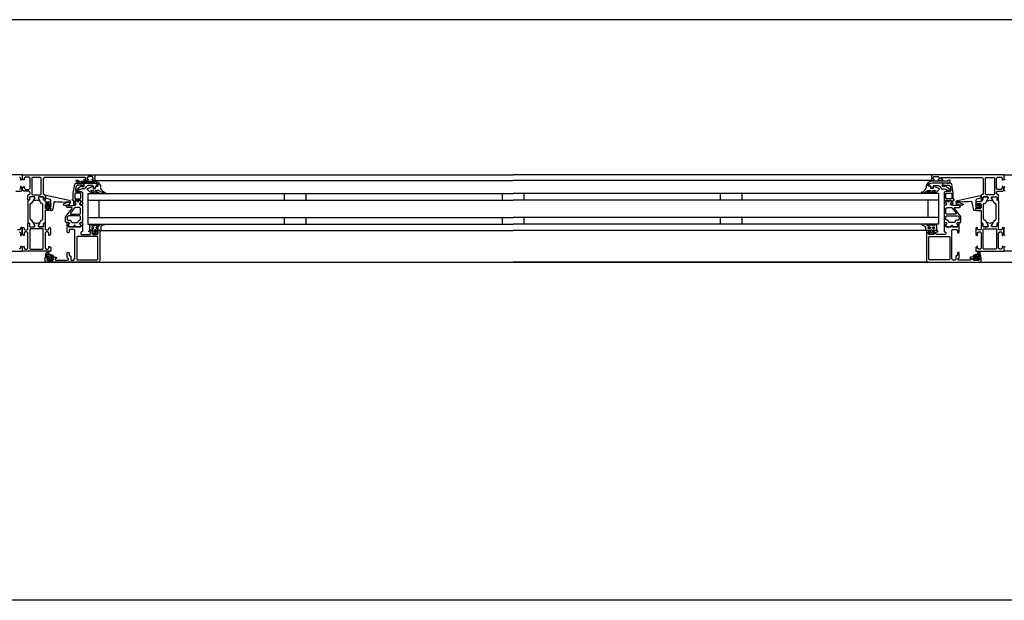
# Model space of a CAD drawing. Header units: millimetres. Extents: x -532 to 413144, y -532 to 654275.
# Tile 151 of 210: x 37798 to 38700, y 29168 to 29700. Entities that reach past the tile are written whole.
import ezdxf

# ---------------------------------------------------------------- set-up
doc = ezdxf.new("R2010")
doc.units = ezdxf.units.MM
doc.header["$LTSCALE"] = 100
doc.layers.add('A-0310-KOZIJN-BU', color=7, linetype='Continuous')
doc.layers.add('A-0410-AFWERKING-GEVEL', color=7, linetype='Continuous')

msp = doc.modelspace()

# ---------------------------------------------------------------- linework, layer by layer
at = {"layer": 'A-0310-KOZIJN-BU'}
for p, q in [((38040, 29540.625), (38040, 29534.625)), ((38060, 29540.625), (38060, 29534.625)), ((38240, 29540.625), (38240, 29534.625)), ((38260, 29534.625), (38260, 29540.625)), ((38440, 29534.625), (38440, 29540.625)), ((38460, 29534.625), (38460, 29540.625)), ((38040, 29518.625), (38040, 29512.625)), ((38060, 29518.625), (38060, 29512.625)), ((38240, 29518.625), (38240, 29512.625)), ((38260, 29512.625), (38260, 29518.625)), ((38440, 29512.625), (38440, 29518.625)), ((38460, 29512.625), (38460, 29518.625))]:
    msp.add_line(p, q, dxfattribs=at)
at = {"layer": 'A-0310-KOZIJN-BU', "ltscale": 10}
for points in [[(40500, 29700), (21600, 29700)], [(37797.3125, 29555.625), (37798.3125, 29554.625), (37798.3125, 29553.125), (37798.90625, 29553.125), (37800, 29554.21875), (37800, 29557.625), (37734, 29557.625)], [(37866, 29557.625), (38250, 29557.625)], [(38634, 29557.625), (38250, 29557.625)], [(38701.09375, 29553.125), (38700, 29554.21875), (38700, 29557.625), (38766, 29557.625)], [(37817.125, 29554.9375), (37816.625, 29555.4375), (37809.25, 29555.4375), (37808.75, 29554.9375), (37808.75, 29539.9375), (37809.25, 29539.4375), (37816.625, 29539.4375), (37817.125, 29539.9375), (37817.125, 29554.9375)], [(37856, 29550.125), (37856, 29547.3125), (37855, 29547.3125), (37855, 29548.3125), (37850.25, 29548.3125), (37849.25, 29547.5), (37848.75, 29544.28125), (37848.75, 29543.03125), (37849.25, 29542.53125), (37854, 29542.53125), (37855, 29541.53125), (37855, 29534.125), (37854.75, 29533.9375), (37854.75, 29533.3125), (37855, 29533.125), (37855, 29530.65625), (37854.75, 29530.40625), (37854.5, 29530.3125), (37853.25, 29530.5), (37852.75, 29530.625), (37852.5, 29531.125), (37852.75, 29531.65625), (37853.5, 29532), (37853.5, 29532.34375), (37853.5, 29533.9375), (37853.25, 29534.125), (37848.5, 29534.125), (37848.25, 29534.03125), (37848.25, 29533.9375), (37848.25, 29532.34375), (37848.25, 29532), (37849, 29531.53125), (37849.25, 29531.125), (37849, 29530.71875), (37848.5, 29530.5), (37847.25, 29530.3125), (37847, 29530.40625), (37847, 29530.65625), (37847, 29533.125), (37847, 29533.3125), (37847, 29533.9375), (37847, 29534.125), (37846, 29534.125), (37845.5, 29534.71875), (37846, 29535.3125), (37846.5, 29535.3125), (37846.5, 29541.03125), (37848, 29549.28125), (37849, 29550.125), (37856, 29550.125)], [(37866, 29552.625), (38250, 29552.625)], [(38634, 29552.625), (38250, 29552.625)], [(38644, 29550.125), (38644, 29547.3125), (38645, 29547.3125), (38645, 29548.3125), (38649.75, 29548.3125), (38650.75, 29547.5), (38651.25, 29544.28125), (38651.25, 29543.03125), (38650.75, 29542.53125), (38646, 29542.53125), (38645, 29541.53125), (38645, 29534.125), (38645.25, 29533.9375), (38645.25, 29533.3125), (38645, 29533.125), (38645, 29530.65625), (38645.25, 29530.40625), (38645.5, 29530.3125), (38646.75, 29530.5), (38647.25, 29530.625), (38647.5, 29531.125), (38647.25, 29531.65625), (38646.5, 29532), (38646.5, 29532.34375), (38646.5, 29533.9375), (38646.75, 29534.125), (38651.5, 29534.125), (38651.75, 29534.03125), (38651.75, 29533.9375), (38651.75, 29532.34375), (38651.75, 29532), (38651, 29531.53125), (38650.75, 29531.125), (38651, 29530.71875), (38651.5, 29530.5), (38652.75, 29530.3125), (38653, 29530.40625), (38653, 29530.65625), (38653, 29533.125), (38653, 29533.3125), (38653, 29533.9375), (38653, 29534.125), (38654, 29534.125), (38654.5, 29534.71875), (38654, 29535.3125), (38653.5, 29535.3125), (38653.5, 29541.03125), (38652, 29549.28125), (38651, 29550.125), (38644, 29550.125)], [(38682.875, 29554.9375), (38683.375, 29555.4375), (38690.75, 29555.4375), (38691.25, 29554.9375), (38691.25, 29539.9375), (38690.75, 29539.4375), (38683.375, 29539.4375), (38682.875, 29539.9375), (38682.875, 29554.9375)], [(37794, 29542.625), (37798.8125, 29542.625), (37799.8125, 29543.625), (37799.8125, 29545.9375), (37798.8125, 29546.9375), (37798.3125, 29546.9375), (37798.3125, 29545.4375), (37797.3125, 29544.4375)], [(37830.5, 29533.3125), (37832.5, 29533.09375), (37834.5, 29532.9375), (37836.5, 29532.84375), (37838.5, 29532.8125), (37840.5, 29532.875), (37842.5, 29533), (37842.75, 29532.90625), (37843, 29532.59375), (37842.75, 29532.28125), (37840.75, 29532.34375), (37837.5, 29530.9375), (37837.25, 29530.59375), (37837.75, 29530.25), (37838, 29530.03125), (37839.5, 29529.90625), (37843, 29530.6875), (37844, 29532.1875), (37844, 29533.28125), (37842.75, 29534.3125), (37821.875, 29538.9375), (37821.375, 29538.84375), (37821.25, 29538.46875), (37821.25, 29536.9375), (37821.625, 29536.4375), (37825, 29535.53125), (37825.75, 29534.5625), (37825.75, 29531.3125), (37826.25, 29530.8125), (37825.75, 29530.3125), (37823.875, 29530.3125), (37823.875, 29531.03125), (37823.75, 29531.28125), (37823.375, 29531.28125), (37821.625, 29529.6875), (37821.25, 29528.9375), (37821.625, 29528.15625), (37823.375, 29526.5625), (37823.75, 29526.5625), (37823.875, 29526.8125), (37823.875, 29527.53125), (37825.75, 29527.53125), (37826.25, 29527.03125), (37825.75, 29526.53125), (37825.75, 29524.9375), (37826.625, 29524.9375), (37827.625, 29525.28125), (37828.125, 29526.15625), (37829.25, 29532.53125), (37829.75, 29533.1875), (37830.5, 29533.3125)], [(37860, 29540.625), (38250, 29540.625)], [(37860, 29540.625), (37860, 29512.625)], [(38640, 29540.625), (38250, 29540.625)], [(38640, 29540.625), (38640, 29512.625)], [(38669.5, 29533.3125), (38667.5, 29533.09375), (38665.5, 29532.9375), (38663.5, 29532.84375), (38661.5, 29532.8125), (38659.5, 29532.875), (38657.5, 29533), (38657.25, 29532.90625), (38657, 29532.59375), (38657.25, 29532.28125), (38659.25, 29532.34375), (38662.5, 29530.9375), (38662.75, 29530.59375), (38662.25, 29530.25), (38662, 29530.03125), (38660.5, 29529.90625), (38657, 29530.6875), (38656, 29532.1875), (38656, 29533.28125), (38657.25, 29534.3125), (38678.125, 29538.9375), (38678.625, 29538.84375), (38678.75, 29538.46875), (38678.75, 29536.9375), (38678.375, 29536.4375), (38675, 29535.53125), (38674.25, 29534.5625), (38674.25, 29531.3125), (38673.75, 29530.8125), (38674.25, 29530.3125), (38676.125, 29530.3125), (38676.125, 29531.03125), (38676.25, 29531.28125), (38676.625, 29531.28125), (38678.375, 29529.6875), (38678.75, 29528.9375), (38678.375, 29528.15625), (38676.625, 29526.5625), (38676.25, 29526.5625), (38676.125, 29526.8125), (38676.125, 29527.53125), (38674.25, 29527.53125), (38673.75, 29527.03125), (38674.25, 29526.53125), (38674.25, 29524.9375), (38673.375, 29524.9375), (38672.375, 29525.28125), (38671.875, 29526.15625), (38670.75, 29532.53125), (38670.25, 29533.1875), (38669.5, 29533.3125)], [(38701.1875, 29542.625), (38700.1875, 29543.625), (38700.1875, 29545.9375), (38701.1875, 29546.9375)], [(37825.625, 29529.53125), (37826.25, 29528.9375), (37825.625, 29528.3125), (37822.875, 29528.3125), (37822.25, 29528.9375), (37822.875, 29529.53125), (37825.625, 29529.53125)], [(37845.5, 29527), (37845.5, 29527.5), (37845, 29527.78125), (37841, 29527.78125), (37840, 29528.78125), (37841, 29529.78125), (37846.5, 29529.78125), (37847, 29530.0625), (37848.5, 29530.0625), (37849, 29530.5625), (37849, 29531.4375), (37848.25, 29532.1875), (37848.25, 29533.5625), (37848.75, 29534.0625), (37850, 29534.0625), (37850.25, 29534), (37850.25, 29533.78125), (37850.25, 29533.3125), (37850.5, 29532.875), (37851, 29532.71875), (37851.25, 29532.875), (37851.5, 29533.3125), (37851.5, 29533.8125), (37851.5, 29534), (37851.75, 29534.0625), (37853, 29534.0625), (37853.5, 29533.5625), (37853.5, 29532.1875), (37852.75, 29531.4375), (37852.75, 29530.5625), (37853.25, 29530.0625), (37854.5, 29530.0625), (37855, 29529.5625), (37855, 29514.6875), (37854.5, 29514.1875), (37853.25, 29514.1875), (37852.75, 29513.6875), (37852.75, 29512.8125), (37853.5, 29512.03125), (37853.5, 29510.6875), (37853, 29510.1875), (37848.75, 29510.1875), (37848.5, 29510.3125), (37848.5, 29510.625), (37848.5, 29510.9375), (37848.25, 29511.3125), (37848, 29511.53125), (37847.5, 29511.3125), (37847.25, 29510.9375), (37847.25, 29510.625), (37847.25, 29510.3125), (37847, 29510.1875), (37842.75, 29510.1875), (37842.25, 29510.6875), (37842.25, 29512.03125), (37843, 29512.8125), (37843, 29513.6875), (37842.5, 29514.1875), (37840, 29514.1875), (37839.5, 29514.6875), (37839.5, 29518.53125), (37839.75, 29519.53125), (37845.5, 29527)], [(37860, 29534.625), (38250, 29534.625)], [(37870, 29534.625), (37870, 29518.625)], [(38640, 29534.625), (38250, 29534.625)], [(38630, 29534.625), (38630, 29518.625)], [(38654.5, 29527), (38654.5, 29527.5), (38655, 29527.78125), (38659, 29527.78125), (38660, 29528.78125), (38659, 29529.78125), (38653.5, 29529.78125), (38653, 29530.0625), (38651.5, 29530.0625), (38651, 29530.5625), (38651, 29531.4375), (38651.75, 29532.1875), (38651.75, 29533.5625), (38651.25, 29534.0625), (38650, 29534.0625), (38649.75, 29534), (38649.75, 29533.78125), (38649.75, 29533.3125), (38649.5, 29532.875), (38649, 29532.71875), (38648.75, 29532.875), (38648.5, 29533.3125), (38648.5, 29533.8125), (38648.5, 29534), (38648.25, 29534.0625), (38647, 29534.0625), (38646.5, 29533.5625), (38646.5, 29532.1875), (38647.25, 29531.4375), (38647.25, 29530.5625), (38646.75, 29530.0625), (38645.5, 29530.0625), (38645, 29529.5625), (38645, 29514.6875), (38645.5, 29514.1875), (38646.75, 29514.1875), (38647.25, 29513.6875), (38647.25, 29512.8125), (38646.5, 29512.03125), (38646.5, 29510.6875), (38647, 29510.1875), (38651.25, 29510.1875), (38651.5, 29510.3125), (38651.5, 29510.625), (38651.5, 29510.9375), (38651.75, 29511.3125), (38652, 29511.53125), (38652.5, 29511.3125), (38652.75, 29510.9375), (38652.75, 29510.625), (38652.75, 29510.3125), (38653, 29510.1875), (38657.25, 29510.1875), (38657.75, 29510.6875), (38657.75, 29512.03125), (38657, 29512.8125), (38657, 29513.6875), (38657.5, 29514.1875), (38660, 29514.1875), (38660.5, 29514.6875), (38660.5, 29518.53125), (38660.25, 29519.53125), (38654.5, 29527)], [(38674.375, 29529.53125), (38673.75, 29528.9375), (38674.375, 29528.3125), (38677.125, 29528.3125), (38677.75, 29528.9375), (38677.125, 29529.53125), (38674.375, 29529.53125)], [(37852.75, 29521.78125), (37853.25, 29522.28125), (37853.25, 29526.78125), (37852.25, 29527.78125), (37848.25, 29527.78125), (37847.75, 29527.59375), (37844, 29522.59375), (37844, 29522.0625), (37844.5, 29521.78125), (37852.75, 29521.78125)], [(38647.25, 29521.78125), (38646.75, 29522.28125), (38646.75, 29526.78125), (38647.75, 29527.78125), (38651.75, 29527.78125), (38652.25, 29527.59375), (38656, 29522.59375), (38656, 29522.0625), (38655.5, 29521.78125), (38647.25, 29521.78125)], [(37871, 29506.125), (37871, 29479.125), (37870.5, 29477.9375), (37869.5, 29477.625), (37822.5, 29477.625), (37821.25, 29478.1875), (37821, 29479.125), (37821, 29482.125), (37823, 29482.125), (37823.5, 29481.625), (37823.5, 29481.125), (37822.5, 29481.125), (37822.5, 29480.125), (37823.5, 29479.125), (37827.5, 29479.125), (37828.5, 29480.125), (37828.5, 29481.125), (37827.5, 29481.125), (37827.5, 29481.625), (37828, 29482.125), (37830.75, 29482.125), (37831.125, 29481.96875), (37831.25, 29481.625), (37831.125, 29481.28125), (37830.75, 29481.125), (37830.5, 29481.125), (37830.125, 29480.96875), (37830, 29480.625), (37830, 29480.125), (37830.5, 29479.625), (37841.75, 29479.625), (37842.25, 29480.125), (37842.25, 29480.625), (37841, 29481.625), (37841, 29486.125), (37841.5, 29486.625), (37842.25, 29486.625), (37842.75, 29486.125), (37842.75, 29484.125), (37843.25, 29483.625), (37843.75, 29483.625), (37844.25, 29483.125), (37844.25, 29480.125), (37844.75, 29479.625), (37846.5, 29479.625), (37847.5, 29480.1875), (37848, 29481.125), (37848, 29507.125), (37847.5, 29507.625), (37843.25, 29507.625), (37842.75, 29507.125), (37842.75, 29505.125), (37842.25, 29504.625), (37841.5, 29504.625), (37841, 29505.125), (37841, 29510.125), (37841, 29510.3125), (37841, 29510.9375), (37841, 29511.125), (37841, 29513.59375), (37841, 29513.9375), (37841.25, 29513.9375), (37842.5, 29513.75), (37843, 29513.625), (37843.25, 29513.125), (37843, 29512.6875), (37842.25, 29512.25), (37842.25, 29511.90625), (37842.25, 29510.3125), (37842.5, 29510.125), (37853.25, 29510.125), (37853.5, 29510.3125), (37853.5, 29511.90625), (37853.5, 29512.25), (37852.75, 29512.59375), (37852.5, 29513.125), (37852.75, 29513.625), (37853.25, 29513.75), (37854.5, 29513.9375), (37854.75, 29513.84375), (37855, 29513.59375), (37855, 29511.125), (37854.75, 29510.9375), (37854.75, 29510.3125), (37855, 29510.125), (37855, 29505.9375), (37854.5, 29505.4375), (37854, 29505.4375), (37853.5, 29504.9375), (37853.5, 29503.625), (37854, 29503.125), (37862, 29503.125), (37862.5, 29503.625), (37862.5, 29504.9375), (37862, 29505.4375), (37860.75, 29505.4375), (37860.75, 29506.125), (37861.25, 29506.625), (37864, 29506.625), (37864.5, 29506.125), (37864.5, 29505.625), (37863.75, 29505.625), (37863.75, 29504.125), (37864.5, 29503.125), (37868.5, 29503.125), (37869.5, 29504.125), (37869.5, 29505.625), (37868.5, 29505.625), (37868.5, 29506.125), (37869, 29506.625), (37870.5, 29506.625), (37871, 29506.125)], [(37860, 29518.625), (38250, 29518.625)], [(37860, 29512.625), (38250, 29512.625)], [(38640, 29518.625), (38250, 29518.625)], [(38640, 29512.625), (38250, 29512.625)], [(38629, 29506.125), (38629, 29479.125), (38629.5, 29477.9375), (38630.5, 29477.625), (38677.5, 29477.625), (38678.75, 29478.1875), (38679, 29479.125), (38679, 29482.125), (38677, 29482.125), (38676.5, 29481.625), (38676.5, 29481.125), (38677.5, 29481.125), (38677.5, 29480.125), (38676.5, 29479.125), (38672.5, 29479.125), (38671.5, 29480.125), (38671.5, 29481.125), (38672.5, 29481.125), (38672.5, 29481.625), (38672, 29482.125), (38669.25, 29482.125), (38668.875, 29481.96875), (38668.75, 29481.625), (38668.875, 29481.28125), (38669.25, 29481.125), (38669.5, 29481.125), (38669.875, 29480.96875), (38670, 29480.625), (38670, 29480.125), (38669.5, 29479.625), (38658.25, 29479.625), (38657.75, 29480.125), (38657.75, 29480.625), (38659, 29481.625), (38659, 29486.125), (38658.5, 29486.625), (38657.75, 29486.625), (38657.25, 29486.125), (38657.25, 29484.125), (38656.75, 29483.625), (38656.25, 29483.625), (38655.75, 29483.125), (38655.75, 29480.125), (38655.25, 29479.625), (38653.5, 29479.625), (38652.5, 29480.1875), (38652, 29481.125), (38652, 29507.125), (38652.5, 29507.625), (38656.75, 29507.625), (38657.25, 29507.125), (38657.25, 29505.125), (38657.75, 29504.625), (38658.5, 29504.625), (38659, 29505.125), (38659, 29510.125), (38659, 29510.3125), (38659, 29510.9375), (38659, 29511.125), (38659, 29513.59375), (38659, 29513.9375), (38658.75, 29513.9375), (38657.5, 29513.75), (38657, 29513.625), (38656.75, 29513.125), (38657, 29512.6875), (38657.75, 29512.25), (38657.75, 29511.90625), (38657.75, 29510.3125), (38657.5, 29510.125), (38646.75, 29510.125), (38646.5, 29510.3125), (38646.5, 29511.90625), (38646.5, 29512.25), (38647.25, 29512.59375), (38647.5, 29513.125), (38647.25, 29513.625), (38646.75, 29513.75), (38645.5, 29513.9375), (38645.25, 29513.84375), (38645, 29513.59375), (38645, 29511.125), (38645.25, 29510.9375), (38645.25, 29510.3125), (38645, 29510.125), (38645, 29505.9375), (38645.5, 29505.4375), (38646, 29505.4375), (38646.5, 29504.9375), (38646.5, 29503.625), (38646, 29503.125), (38638, 29503.125), (38637.5, 29503.625), (38637.5, 29504.9375), (38638, 29505.4375), (38639.25, 29505.4375), (38639.25, 29506.125), (38638.75, 29506.625), (38636, 29506.625), (38635.5, 29506.125), (38635.5, 29505.625), (38636.25, 29505.625), (38636.25, 29504.125), (38635.5, 29503.125), (38631.5, 29503.125), (38630.5, 29504.125), (38630.5, 29505.625), (38631.5, 29505.625), (38631.5, 29506.125), (38631, 29506.625), (38629.5, 29506.625), (38629, 29506.125)], [(37797.3125, 29505.625), (37798.3125, 29504.625), (37798.3125, 29502.125), (37798.8125, 29502.125), (37799.8125, 29503.125), (37799.8125, 29508.8125), (37799.3125, 29509.3125), (37798.8125, 29509.3125), (37798.3125, 29508.8125), (37798.3125, 29507.8125), (37797.8125, 29507.3125), (37795.5, 29507.3125)], [(37871.5, 29506.625), (38250, 29506.625)], [(38628.5, 29506.625), (38250, 29506.625)], [(38701.1875, 29502.125), (38700.1875, 29503.125), (38700.1875, 29508.8125), (38700.6875, 29509.3125)], [(37774, 29487.625), (37800, 29487.625), (37800, 29491.03125), (37798.90625, 29492.125), (37798.3125, 29492.125), (37798.3125, 29490.625), (37797.3125, 29489.625)], [(37824, 29483.03125), (37824, 29482.5), (37824.125, 29482.4375), (37826.75, 29482.4375), (37826.875, 29482.5), (37826.875, 29483.25), (37826.75, 29483.4375), (37822.5, 29485.03125), (37822.375, 29485), (37822.375, 29484.9375), (37822.125, 29483.75), (37822.25, 29483.53125), (37823.5, 29483.53125), (37824, 29483.03125)], [(38676, 29483.03125), (38676, 29482.5), (38675.875, 29482.4375), (38673.25, 29482.4375), (38673.125, 29482.5), (38673.125, 29483.25), (38673.25, 29483.4375), (38677.5, 29485.03125), (38677.625, 29485), (38677.625, 29484.9375), (38677.875, 29483.75), (38677.75, 29483.53125), (38676.5, 29483.53125), (38676, 29483.03125)], [(38726, 29487.625), (38700, 29487.625), (38700, 29491.03125), (38701.09375, 29492.125)], [(37824.25, 29481.3125), (37824.25, 29480.53125), (37824.375, 29480.3125), (37826.625, 29480.3125), (37826.875, 29480.5), (37826.875, 29481.3125), (37826.5, 29481.71875), (37824.625, 29481.71875), (37824.25, 29481.3125)], [(37869.5, 29477.625), (38250, 29477.625)], [(38630.5, 29477.625), (38250, 29477.625)], [(38675.75, 29481.3125), (38675.75, 29480.53125), (38675.625, 29480.3125), (38673.375, 29480.3125), (38673.125, 29480.5), (38673.125, 29481.3125), (38673.5, 29481.71875), (38675.375, 29481.71875), (38675.75, 29481.3125)]]:
    msp.add_lwpolyline(points, dxfattribs=at)
for points in [[(37805, 29537.625), (37805, 29539.125), (37805.5, 29539.625), (37806, 29539.625), (37807, 29540.625), (37807, 29541.625), (37806, 29542.625), (37801.1875, 29542.625), (37800.1875, 29543.625), (37800.1875, 29545.9375), (37801.1875, 29546.9375), (37801.6875, 29546.9375), (37801.6875, 29545.4375), (37802.6875, 29544.4375), (37806, 29544.4375), (37807, 29545.4375), (37807, 29554.625), (37806, 29555.625), (37802.6875, 29555.625), (37801.6875, 29554.625), (37801.6875, 29553.125), (37801.09375, 29553.125), (37800, 29554.21875), (37800, 29557.625), (37866, 29557.625), (37866.5, 29557.125), (37866.5, 29553.125), (37866, 29552.625), (37864.5, 29552.625), (37864, 29553.125), (37864, 29553.625), (37865, 29553.625), (37865, 29555.125), (37864, 29556.125), (37860.25, 29556.125), (37859.25, 29555.125), (37859.25, 29553.625), (37860.25, 29553.625), (37860.25, 29553.125), (37859.75, 29552.625), (37856.75, 29552.625), (37856.25, 29553.125), (37856.75, 29553.625), (37857.25, 29553.625), (37858.25, 29554.125), (37858.25, 29554.9375), (37857.25, 29555.4375), (37826, 29555.4375), (37819.875, 29555.1875), (37819, 29554.1875), (37819, 29540.125), (37819.5, 29539.625), (37820.5, 29539.625), (37821, 29539.125), (37821, 29537.625), (37820.75, 29536.90625), (37821, 29536.625), (37821, 29534.71875), (37820.625, 29534.4375), (37819.625, 29534.4375), (37819.375, 29534.71875), (37819.375, 29537.125), (37818.875, 29537.625), (37815, 29537.625), (37814.5, 29537.125), (37814.5, 29536.4375), (37815.875, 29534.03125), (37815.875, 29533.9375), (37815.8125, 29533.84375), (37815.75, 29533.8125), (37813.875, 29534.34375), (37813, 29534.53125), (37812.0625, 29534.34375), (37810.25, 29533.84375), (37810.125, 29533.84375), (37810.0625, 29533.9375), (37810.0625, 29534.03125), (37811.5, 29536.4375), (37811.5, 29537.125), (37811, 29537.625), (37807.09375, 29537.625), (37806.59375, 29537.125), (37806.59375, 29534.71875), (37806.28125, 29534.4375), (37805.28125, 29534.4375), (37805, 29534.71875), (37805, 29536.625), (37805.1875, 29537.34375)], [(38695, 29537.625), (38695, 29539.125), (38694.5, 29539.625), (38694, 29539.625), (38693, 29540.625), (38693, 29541.625), (38694, 29542.625), (38698.8125, 29542.625), (38699.8125, 29543.625), (38699.8125, 29545.9375), (38698.8125, 29546.9375), (38698.3125, 29546.9375), (38698.3125, 29545.4375), (38697.3125, 29544.4375), (38694, 29544.4375), (38693, 29545.4375), (38693, 29554.625), (38694, 29555.625), (38697.3125, 29555.625), (38698.3125, 29554.625), (38698.3125, 29553.125), (38698.90625, 29553.125), (38700, 29554.21875), (38700, 29557.625), (38634, 29557.625), (38633.5, 29557.125), (38633.5, 29553.125), (38634, 29552.625), (38635.5, 29552.625), (38636, 29553.125), (38636, 29553.625), (38635, 29553.625), (38635, 29555.125), (38636, 29556.125), (38639.75, 29556.125), (38640.75, 29555.125), (38640.75, 29553.625), (38639.75, 29553.625), (38639.75, 29553.125), (38640.25, 29552.625), (38643.25, 29552.625), (38643.75, 29553.125), (38643.25, 29553.625), (38642.75, 29553.625), (38641.75, 29554.125), (38641.75, 29554.9375), (38642.75, 29555.4375), (38674, 29555.4375), (38680.125, 29555.1875), (38681, 29554.1875), (38681, 29540.125), (38680.5, 29539.625), (38679.5, 29539.625), (38679, 29539.125), (38679, 29537.625), (38679.25, 29536.90625), (38679, 29536.625), (38679, 29534.71875), (38679.375, 29534.4375), (38680.375, 29534.4375), (38680.625, 29534.71875), (38680.625, 29537.125), (38681.125, 29537.625), (38685, 29537.625), (38685.5, 29537.125), (38685.5, 29536.4375), (38684.125, 29534.03125), (38684.125, 29533.9375), (38684.1875, 29533.84375), (38684.25, 29533.8125), (38686.125, 29534.34375), (38687, 29534.53125), (38687.9375, 29534.34375), (38689.75, 29533.84375), (38689.875, 29533.84375), (38689.9375, 29533.9375), (38689.9375, 29534.03125), (38688.5, 29536.4375), (38688.5, 29537.125), (38689, 29537.625), (38692.90625, 29537.625), (38693.40625, 29537.125), (38693.40625, 29534.71875), (38693.71875, 29534.4375), (38694.71875, 29534.4375), (38695, 29534.71875), (38695, 29536.625), (38694.8125, 29537.34375)], [(37866, 29550.53125), (37854, 29550.53125), (37852.25, 29550.1875), (37851.5, 29550.25), (37849.5, 29551.5625), (37849.25, 29552.40625), (37850, 29552.9375), (37850.5, 29552.78125), (37852, 29551.8125), (37852.25, 29551.75), (37852.25, 29551.75), (37853.75, 29552.03125), (37866, 29552.03125), (37867.5, 29551.75), (37869, 29551), (37869.5, 29550.71875), (37870.5, 29549.4375), (37871.5, 29547.84375), (37871.5, 29546.5), (37871.5, 29545.8125), (37872, 29545.1875), (37872, 29544.53125), (37872.5, 29543.9375), (37873, 29543.40625), (37873.5, 29542.90625), (37874, 29542.4375), (37874.5, 29542.03125), (37875, 29541.6875), (37876, 29541.4375), (37876, 29540.9375), (37875.5, 29540.75), (37874.5, 29540.96875), (37873.5, 29541.25), (37873, 29541.625), (37872, 29542.03125), (37871.5, 29542.53125), (37870.5, 29543.09375), (37870, 29543.25), (37867.5, 29543.53125), (37867, 29543.34375), (37867, 29543.09375), (37867.5, 29542.65625), (37868.5, 29542.28125), (37869, 29542), (37869.5, 29541.75), (37870.5, 29541.3125), (37870.5, 29541.125), (37870, 29540.75), (37869.5, 29540.84375), (37868.5, 29541.03125), (37868, 29541.25), (37867.5, 29541.5625), (37866.5, 29541.9375), (37866, 29542.375), (37865.5, 29542.84375), (37865, 29543.40625), (37864.5, 29543.53125), (37863, 29543.53125), (37862.75, 29543.34375), (37862.75, 29543.0625), (37863.25, 29542.65625), (37863.75, 29542.3125), (37864, 29542.03125), (37864.5, 29541.8125), (37865.5, 29541.6875), (37865.5, 29541.0625), (37865, 29540.75), (37864, 29540.96875), (37863.5, 29541.21875), (37863, 29541.53125), (37862.25, 29541.90625), (37861.75, 29542.3125), (37861, 29542.78125), (37860.5, 29543.3125), (37860, 29543.875), (37859.25, 29544.6875), (37859.75, 29545.15625), (37860.5, 29545.40625), (37861.25, 29545.6875), (37862, 29546), (37862.75, 29546.40625), (37863.25, 29546.84375), (37864, 29547.3125), (37864.5, 29547.65625), (37864.5, 29547.59375), (37865, 29547.3125), (37865, 29545.65625), (37865, 29545.34375), (37867, 29545.34375), (37867, 29545.65625), (37867, 29547.15625), (37867.5, 29547.4375), (37869, 29547.4375), (37869.5, 29547.75), (37869.5, 29548.46875), (37869.5, 29548.75), (37868, 29549.9375), (37868, 29550.09375)], [(37857, 29544.9375), (37854.75, 29544.9375), (37851.5, 29543.625), (37851, 29542.90625), (37850.5, 29542.625), (37849.75, 29542.90625), (37849.5, 29543.625), (37849.75, 29544.34375), (37849.75, 29544.4375), (37854, 29547.8125), (37854.5, 29547.8125), (37854.5, 29546.9375), (37856.5, 29546.9375), (37856.5, 29549.03125), (37856.25, 29549.3125), (37856.25, 29550.125), (37866, 29550.125), (37867.5, 29549.71875), (37869, 29548.5625), (37869, 29548), (37868.5, 29547.625), (37867.5, 29547.625), (37867, 29547.125), (37867, 29546.125), (37866.5, 29545.625), (37865.5, 29545.625), (37865, 29546.125), (37865, 29547.4375), (37864.5, 29547.9375), (37860.25, 29547.9375), (37858.25, 29546.8125), (37858.25, 29546.09375)], [(38634, 29550.53125), (38646, 29550.53125), (38647.75, 29550.1875), (38648.5, 29550.25), (38650.5, 29551.5625), (38650.75, 29552.40625), (38650, 29552.9375), (38649.5, 29552.78125), (38648, 29551.8125), (38647.75, 29551.75), (38647.75, 29551.75), (38646.25, 29552.03125), (38634, 29552.03125), (38632.5, 29551.75), (38631, 29551), (38630.5, 29550.71875), (38629.5, 29549.4375), (38628.5, 29547.84375), (38628.5, 29546.5), (38628.5, 29545.8125), (38628, 29545.1875), (38628, 29544.53125), (38627.5, 29543.9375), (38627, 29543.40625), (38626.5, 29542.90625), (38626, 29542.4375), (38625.5, 29542.03125), (38625, 29541.6875), (38624, 29541.4375), (38624, 29540.9375), (38624.5, 29540.75), (38625.5, 29540.96875), (38626.5, 29541.25), (38627, 29541.625), (38628, 29542.03125), (38628.5, 29542.53125), (38629.5, 29543.09375), (38630, 29543.25), (38632.5, 29543.53125), (38633, 29543.34375), (38633, 29543.09375), (38632.5, 29542.65625), (38631.5, 29542.28125), (38631, 29542), (38630.5, 29541.75), (38629.5, 29541.3125), (38629.5, 29541.125), (38630, 29540.75), (38630.5, 29540.84375), (38631.5, 29541.03125), (38632, 29541.25), (38632.5, 29541.5625), (38633.5, 29541.9375), (38634, 29542.375), (38634.5, 29542.84375), (38635, 29543.40625), (38635.5, 29543.53125), (38637, 29543.53125), (38637.25, 29543.34375), (38637.25, 29543.0625), (38636.75, 29542.65625), (38636.25, 29542.3125), (38636, 29542.03125), (38635.5, 29541.8125), (38634.5, 29541.6875), (38634.5, 29541.0625), (38635, 29540.75), (38636, 29540.96875), (38636.5, 29541.21875), (38637, 29541.53125), (38637.75, 29541.90625), (38638.25, 29542.3125), (38639, 29542.78125), (38639.5, 29543.3125), (38640, 29543.875), (38640.75, 29544.6875), (38640.25, 29545.15625), (38639.5, 29545.40625), (38638.75, 29545.6875), (38638, 29546), (38637.25, 29546.40625), (38636.75, 29546.84375), (38636, 29547.3125), (38635.5, 29547.65625), (38635.5, 29547.59375), (38635, 29547.3125), (38635, 29545.65625), (38635, 29545.34375), (38633, 29545.34375), (38633, 29545.65625), (38633, 29547.15625), (38632.5, 29547.4375), (38631, 29547.4375), (38630.5, 29547.75), (38630.5, 29548.46875), (38630.5, 29548.75), (38632, 29549.9375), (38632, 29550.09375)], [(38643, 29544.9375), (38645.25, 29544.9375), (38648.5, 29543.625), (38649, 29542.90625), (38649.5, 29542.625), (38650.25, 29542.90625), (38650.5, 29543.625), (38650.25, 29544.34375), (38650.25, 29544.4375), (38646, 29547.8125), (38645.5, 29547.8125), (38645.5, 29546.9375), (38643.5, 29546.9375), (38643.5, 29549.03125), (38643.75, 29549.3125), (38643.75, 29550.125), (38634, 29550.125), (38632.5, 29549.71875), (38631, 29548.5625), (38631, 29548), (38631.5, 29547.625), (38632.5, 29547.625), (38633, 29547.125), (38633, 29546.125), (38633.5, 29545.625), (38634.5, 29545.625), (38635, 29546.125), (38635, 29547.4375), (38635.5, 29547.9375), (38639.75, 29547.9375), (38641.75, 29546.8125), (38641.75, 29546.09375)], [(37848, 29540.53125), (37848, 29536.125), (37848.5, 29535.625), (37853, 29535.625), (37853.5, 29536.125), (37853.5, 29540.53125), (37853, 29541.03125), (37848.5, 29541.03125)], [(38652, 29540.53125), (38652, 29536.125), (38651.5, 29535.625), (38647, 29535.625), (38646.5, 29536.125), (38646.5, 29540.53125), (38647, 29541.03125), (38651.5, 29541.03125)], [(37806.28125, 29513.3125), (37806.59375, 29513.03125), (37806.59375, 29510.625), (37807.09375, 29510.125), (37810.625, 29510.125), (37811.4375, 29510.84375), (37811.3125, 29511.65625), (37809.375, 29515.0625), (37808.625, 29515.84375), (37807.6875, 29516.375), (37807.1875, 29517.25), (37807.1875, 29530.5), (37807.6875, 29531.375), (37808.625, 29531.90625), (37809.375, 29532.6875), (37811.3125, 29536.09375), (37811.3125, 29537.1875), (37810.625, 29537.625), (37807.09375, 29537.625), (37806.59375, 29537.125), (37806.59375, 29534.71875), (37806.28125, 29534.4375), (37805.5, 29534.4375), (37805, 29533.9375), (37805, 29513.8125), (37805.5, 29513.3125)], [(37819.625, 29513.3125), (37819.375, 29513.03125), (37819.375, 29510.625), (37818.875, 29510.125), (37815.3125, 29510.125), (37814.5, 29510.84375), (37814.625, 29511.65625), (37816.5, 29515.0625), (37817.25, 29515.84375), (37818.25, 29516.375), (37818.75, 29517.25), (37818.75, 29530.5), (37818.25, 29531.375), (37817.25, 29531.90625), (37816.5, 29532.6875), (37814.625, 29536.09375), (37814.625, 29537.1875), (37815.3125, 29537.625), (37818.875, 29537.625), (37819.375, 29537.125), (37819.375, 29534.71875), (37819.625, 29534.4375), (37820.5, 29534.4375), (37821, 29533.9375), (37821, 29532.9375), (37825.25, 29532.9375), (37825.75, 29532.4375), (37825.75, 29531.59375), (37825, 29530.625), (37824.25, 29530.4375), (37824.25, 29531.4375), (37822, 29531.4375), (37821, 29530.4375), (37821, 29527.4375), (37822, 29526.4375), (37824.25, 29526.4375), (37824.25, 29527.4375), (37825, 29527.21875), (37825.75, 29526.25), (37825.75, 29525.4375), (37825.25, 29524.9375), (37821, 29524.9375), (37821, 29513.8125), (37820.5, 29513.3125)], [(37851, 29532.71875), (37851.25, 29532.84375), (37851.5, 29533.375), (37851.25, 29533.75), (37850.75, 29533.90625), (37850.5, 29533.75), (37850.25, 29533.375), (37850.5, 29532.84375)], [(38649, 29532.71875), (38648.75, 29532.84375), (38648.5, 29533.375), (38648.75, 29533.75), (38649.25, 29533.90625), (38649.5, 29533.75), (38649.75, 29533.375), (38649.5, 29532.84375)], [(38680.375, 29513.3125), (38680.625, 29513.03125), (38680.625, 29510.625), (38681.125, 29510.125), (38684.6875, 29510.125), (38685.5, 29510.84375), (38685.375, 29511.65625), (38683.5, 29515.0625), (38682.75, 29515.84375), (38681.75, 29516.375), (38681.25, 29517.25), (38681.25, 29530.5), (38681.75, 29531.375), (38682.75, 29531.90625), (38683.5, 29532.6875), (38685.375, 29536.09375), (38685.375, 29537.1875), (38684.6875, 29537.625), (38681.125, 29537.625), (38680.625, 29537.125), (38680.625, 29534.71875), (38680.375, 29534.4375), (38679.5, 29534.4375), (38679, 29533.9375), (38679, 29532.9375), (38674.75, 29532.9375), (38674.25, 29532.4375), (38674.25, 29531.59375), (38675, 29530.625), (38675.75, 29530.4375), (38675.75, 29531.4375), (38678, 29531.4375), (38679, 29530.4375), (38679, 29527.4375), (38678, 29526.4375), (38675.75, 29526.4375), (38675.75, 29527.4375), (38675, 29527.21875), (38674.25, 29526.25), (38674.25, 29525.4375), (38674.75, 29524.9375), (38679, 29524.9375), (38679, 29513.8125), (38679.5, 29513.3125)], [(38693.71875, 29513.3125), (38693.40625, 29513.03125), (38693.40625, 29510.625), (38692.90625, 29510.125), (38689.375, 29510.125), (38688.5625, 29510.84375), (38688.6875, 29511.65625), (38690.625, 29515.0625), (38691.375, 29515.84375), (38692.3125, 29516.375), (38692.8125, 29517.25), (38692.8125, 29530.5), (38692.3125, 29531.375), (38691.375, 29531.90625), (38690.625, 29532.6875), (38688.6875, 29536.09375), (38688.6875, 29537.1875), (38689.375, 29537.625), (38692.90625, 29537.625), (38693.40625, 29537.125), (38693.40625, 29534.71875), (38693.71875, 29534.4375), (38694.5, 29534.4375), (38695, 29533.9375), (38695, 29513.8125), (38694.5, 29513.3125)], [(37852.75, 29520.1875), (37842.5, 29520.1875), (37842, 29520), (37841, 29518.78125), (37841, 29518.5), (37841, 29516.6875), (37841.5, 29516.1875), (37843.75, 29516.1875), (37844.75, 29515.1875), (37844.75, 29514.6875), (37845.25, 29514.1875), (37850.5, 29514.1875), (37851, 29514.6875), (37851, 29515.1875), (37852, 29516.1875), (37852.75, 29516.1875), (37853.25, 29516.6875), (37853.25, 29519.6875)], [(38647.25, 29520.1875), (38657.5, 29520.1875), (38658, 29520), (38659, 29518.78125), (38659, 29518.5), (38659, 29516.6875), (38658.5, 29516.1875), (38656.25, 29516.1875), (38655.25, 29515.1875), (38655.25, 29514.6875), (38654.75, 29514.1875), (38649.5, 29514.1875), (38649, 29514.6875), (38649, 29515.1875), (38648, 29516.1875), (38647.25, 29516.1875), (38646.75, 29516.6875), (38646.75, 29519.6875)], [(37821, 29510.125), (37821, 29507.8125), (37821.5, 29507.3125), (37823.75, 29507.3125), (37824.25, 29507.8125), (37824.25, 29508.8125), (37824.75, 29509.3125), (37825.25, 29509.3125), (37825.75, 29508.8125), (37825.75, 29503.125), (37824.75, 29502.125), (37824.25, 29502.125), (37824.25, 29504.625), (37823.25, 29505.625), (37822, 29505.625), (37821, 29504.625), (37821, 29497.625), (37821, 29496.625), (37821, 29490.625), (37822, 29489.625), (37823.25, 29489.625), (37824.25, 29490.625), (37824.25, 29492.125), (37824.875, 29492.125), (37826, 29491.03125), (37826, 29487.625), (37800, 29487.625), (37800, 29491.03125), (37801.09375, 29492.125), (37801.6875, 29492.125), (37801.6875, 29490.625), (37802.6875, 29489.625), (37804, 29489.625), (37805, 29490.625), (37805, 29496.625), (37805, 29497.625), (37805, 29504.625), (37804, 29505.625), (37802.6875, 29505.625), (37801.6875, 29504.625), (37801.6875, 29502.125), (37801.1875, 29502.125), (37800.1875, 29503.125), (37800.1875, 29508.8125), (37800.6875, 29509.3125), (37801.1875, 29509.3125), (37801.6875, 29508.8125), (37801.6875, 29507.8125), (37802.1875, 29507.3125), (37804.5, 29507.3125), (37805, 29507.8125), (37805, 29510.125), (37805.1875, 29510.84375), (37805, 29511.125), (37805, 29513.03125), (37805.28125, 29513.3125), (37806.28125, 29513.3125), (37806.59375, 29513.03125), (37806.59375, 29510.625), (37807.09375, 29510.125), (37811, 29510.125), (37811.5, 29510.625), (37811.5, 29511.3125), (37810.0625, 29513.71875), (37810.0625, 29513.78125), (37810.0625, 29513.84375), (37810.1875, 29513.9375), (37811.375, 29513.6875), (37813, 29513.21875), (37814.5625, 29513.6875), (37815.6875, 29513.90625), (37815.875, 29513.71875), (37814.5, 29511.3125), (37814.5, 29510.625), (37815, 29510.125), (37818.875, 29510.125), (37819.375, 29510.625), (37819.375, 29513.03125), (37819.625, 29513.3125), (37820.625, 29513.3125), (37821, 29513.03125), (37821, 29511.125), (37820.75, 29510.40625)], [(37848, 29510.3125), (37848.25, 29510.4375), (37848.5, 29510.96875), (37848.25, 29511.34375), (37847.75, 29511.5), (37847.5, 29511.34375), (37847.25, 29510.96875), (37847.5, 29510.4375)], [(37872, 29507.4375), (37871.5, 29506.4375), (37871, 29506.03125), (37871, 29506.9375), (37869.5, 29506.9375), (37869, 29507.40625), (37868.5, 29507.40625), (37868.5, 29506.9375), (37868.5, 29505.625), (37868.5, 29505.3125), (37868.5, 29505.3125), (37869, 29505.09375), (37869, 29504.8125), (37868, 29503.78125), (37867.5, 29503.625), (37866, 29503.625), (37865.5, 29503.78125), (37864.5, 29504.8125), (37864.5, 29505), (37864.5, 29505.25), (37865, 29505.40625), (37865, 29505.625), (37865, 29506.9375), (37865, 29507.40625), (37864.5, 29507.40625), (37864, 29506.9375), (37862.25, 29506.9375), (37861.75, 29507.21875), (37861.75, 29511.21875), (37862.5, 29512.21875), (37862.75, 29512.4375), (37863.25, 29512.21875), (37863.5, 29511.4375), (37863.75, 29511.21875), (37864, 29511.4375), (37864.5, 29512.21875), (37864.5, 29512.4375), (37865, 29512.21875), (37865.5, 29511.4375), (37865.5, 29511.21875), (37866, 29511.4375), (37866.5, 29512.21875), (37866.5, 29512.4375), (37867, 29512.21875), (37867.5, 29511.4375), (37867.5, 29511.21875), (37868, 29511.4375), (37868.5, 29512.21875), (37868.5, 29512.4375), (37869, 29512.15625), (37869, 29511.3125), (37869.5, 29510.8125), (37871, 29511.9375), (37872, 29512.4375), (37875, 29512.4375), (37875, 29512), (37875, 29511.78125), (37875, 29511.5625), (37874, 29511.46875), (37873.5, 29511.34375), (37872, 29509.96875)], [(38628, 29507.4375), (38628.5, 29506.4375), (38629, 29506.03125), (38629, 29506.9375), (38630.5, 29506.9375), (38631, 29507.40625), (38631.5, 29507.40625), (38631.5, 29506.9375), (38631.5, 29505.625), (38631.5, 29505.3125), (38631.5, 29505.3125), (38631, 29505.09375), (38631, 29504.8125), (38632, 29503.78125), (38632.5, 29503.625), (38634, 29503.625), (38634.5, 29503.78125), (38635.5, 29504.8125), (38635.5, 29505), (38635.5, 29505.25), (38635, 29505.40625), (38635, 29505.625), (38635, 29506.9375), (38635, 29507.40625), (38635.5, 29507.40625), (38636, 29506.9375), (38637.75, 29506.9375), (38638.25, 29507.21875), (38638.25, 29511.21875), (38637.5, 29512.21875), (38637.25, 29512.4375), (38636.75, 29512.21875), (38636.5, 29511.4375), (38636.25, 29511.21875), (38636, 29511.4375), (38635.5, 29512.21875), (38635.5, 29512.4375), (38635, 29512.21875), (38634.5, 29511.4375), (38634.5, 29511.21875), (38634, 29511.4375), (38633.5, 29512.21875), (38633.5, 29512.4375), (38633, 29512.21875), (38632.5, 29511.4375), (38632.5, 29511.21875), (38632, 29511.4375), (38631.5, 29512.21875), (38631.5, 29512.4375), (38631, 29512.15625), (38631, 29511.3125), (38630.5, 29510.8125), (38629, 29511.9375), (38628, 29512.4375), (38625, 29512.4375), (38625, 29512), (38625, 29511.78125), (38625, 29511.5625), (38626, 29511.46875), (38626.5, 29511.34375), (38628, 29509.96875)], [(38652, 29510.3125), (38651.75, 29510.4375), (38651.5, 29510.96875), (38651.75, 29511.34375), (38652.25, 29511.5), (38652.5, 29511.34375), (38652.75, 29510.96875), (38652.5, 29510.4375)], [(38679, 29510.125), (38679, 29507.8125), (38678.5, 29507.3125), (38676.25, 29507.3125), (38675.75, 29507.8125), (38675.75, 29508.8125), (38675.25, 29509.3125), (38674.75, 29509.3125), (38674.25, 29508.8125), (38674.25, 29503.125), (38675.25, 29502.125), (38675.75, 29502.125), (38675.75, 29504.625), (38676.75, 29505.625), (38678, 29505.625), (38679, 29504.625), (38679, 29497.625), (38679, 29496.625), (38679, 29490.625), (38678, 29489.625), (38676.75, 29489.625), (38675.75, 29490.625), (38675.75, 29492.125), (38675.125, 29492.125), (38674, 29491.03125), (38674, 29487.625), (38700, 29487.625), (38700, 29491.03125), (38698.90625, 29492.125), (38698.3125, 29492.125), (38698.3125, 29490.625), (38697.3125, 29489.625), (38696, 29489.625), (38695, 29490.625), (38695, 29496.625), (38695, 29497.625), (38695, 29504.625), (38696, 29505.625), (38697.3125, 29505.625), (38698.3125, 29504.625), (38698.3125, 29502.125), (38698.8125, 29502.125), (38699.8125, 29503.125), (38699.8125, 29508.8125), (38699.3125, 29509.3125), (38698.8125, 29509.3125), (38698.3125, 29508.8125), (38698.3125, 29507.8125), (38697.8125, 29507.3125), (38695.5, 29507.3125), (38695, 29507.8125), (38695, 29510.125), (38694.8125, 29510.84375), (38695, 29511.125), (38695, 29513.03125), (38694.71875, 29513.3125), (38693.71875, 29513.3125), (38693.40625, 29513.03125), (38693.40625, 29510.625), (38692.90625, 29510.125), (38689, 29510.125), (38688.5, 29510.625), (38688.5, 29511.3125), (38689.9375, 29513.71875), (38689.9375, 29513.78125), (38689.9375, 29513.84375), (38689.8125, 29513.9375), (38688.625, 29513.6875), (38687, 29513.21875), (38685.4375, 29513.6875), (38684.3125, 29513.90625), (38684.125, 29513.71875), (38685.5, 29511.3125), (38685.5, 29510.625), (38685, 29510.125), (38681.125, 29510.125), (38680.625, 29510.625), (38680.625, 29513.03125), (38680.375, 29513.3125), (38679.375, 29513.3125), (38679, 29513.03125), (38679, 29511.125), (38679.25, 29510.40625)], [(37818.625, 29508.3125), (37807.28125, 29508.3125), (37806.78125, 29507.8125), (37806.78125, 29490.125), (37807.28125, 29489.625), (37818.625, 29489.625), (37819.125, 29490.125), (37819.125, 29507.8125)], [(37864, 29508.4375), (37865, 29508.4375), (37865.5, 29508.9375), (37865.5, 29509.53125), (37865, 29510.03125), (37864, 29510.03125), (37863.75, 29509.53125), (37863.75, 29508.9375)], [(37866.5, 29507.4375), (37866, 29506.9375), (37866, 29505.3125), (37866.5, 29504.8125), (37867, 29504.8125), (37867.5, 29505.3125), (37867.5, 29506.9375), (37867, 29507.4375)], [(37868, 29508.4375), (37869, 29508.4375), (37869.5, 29508.9375), (37869.5, 29509.53125), (37869, 29510.03125), (37868, 29510.03125), (37867.5, 29509.53125), (37867.5, 29508.9375)], [(38632, 29508.4375), (38631, 29508.4375), (38630.5, 29508.9375), (38630.5, 29509.53125), (38631, 29510.03125), (38632, 29510.03125), (38632.5, 29509.53125), (38632.5, 29508.9375)], [(38633.5, 29507.4375), (38634, 29506.9375), (38634, 29505.3125), (38633.5, 29504.8125), (38633, 29504.8125), (38632.5, 29505.3125), (38632.5, 29506.9375), (38633, 29507.4375)], [(38636, 29508.4375), (38635, 29508.4375), (38634.5, 29508.9375), (38634.5, 29509.53125), (38635, 29510.03125), (38636, 29510.03125), (38636.25, 29509.53125), (38636.25, 29508.9375)], [(38681.375, 29508.3125), (38692.71875, 29508.3125), (38693.21875, 29507.8125), (38693.21875, 29490.125), (38692.71875, 29489.625), (38681.375, 29489.625), (38680.875, 29490.125), (38680.875, 29507.8125)], [(37850.25, 29501.3125), (37849.75, 29500.8125), (37849.75, 29480.3125), (37850.25, 29479.8125), (37868.5, 29479.8125), (37869, 29480.3125), (37869, 29500.8125), (37868.5, 29501.3125)], [(38649.75, 29501.3125), (38650.25, 29500.8125), (38650.25, 29480.3125), (38649.75, 29479.8125), (38631.5, 29479.8125), (38631, 29480.3125), (38631, 29500.8125), (38631.5, 29501.3125)], [(37823.625, 29481), (37823.75, 29481.15625), (37823.75, 29482.28125), (37823.625, 29482.4375), (37821.75, 29482.4375), (37821.375, 29482.65625), (37821.25, 29483.125), (37821.75, 29486.34375), (37823.25, 29487.4375), (37824.125, 29487.15625), (37824.25, 29486.84375), (37824.125, 29486.53125), (37823.875, 29486.4375), (37823.25, 29486.625), (37822.75, 29486.40625), (37822.5, 29485.9375), (37822.625, 29485.875), (37822.625, 29485.78125), (37827.75, 29484.0625), (37828.5, 29482.6875), (37828.125, 29482.4375), (37827.25, 29482.4375), (37827.125, 29482.28125), (37827.125, 29481.1875), (37827.25, 29481), (37828.125, 29480.84375), (37828.25, 29480.75), (37828.125, 29480.53125), (37827.375, 29479.8125), (37826.75, 29479.53125), (37824.25, 29479.53125), (37823.625, 29479.75), (37822.75, 29480.4375), (37822.625, 29480.625), (37822.75, 29480.78125)], [(38676.375, 29481), (38676.25, 29481.15625), (38676.25, 29482.28125), (38676.375, 29482.4375), (38678.25, 29482.4375), (38678.625, 29482.65625), (38678.75, 29483.125), (38678.25, 29486.34375), (38676.75, 29487.4375), (38675.875, 29487.15625), (38675.75, 29486.84375), (38675.875, 29486.53125), (38676.125, 29486.4375), (38676.75, 29486.625), (38677.25, 29486.40625), (38677.5, 29485.9375), (38677.375, 29485.875), (38677.375, 29485.78125), (38672.25, 29484.0625), (38671.5, 29482.6875), (38671.875, 29482.4375), (38672.75, 29482.4375), (38672.875, 29482.28125), (38672.875, 29481.1875), (38672.75, 29481), (38671.875, 29480.84375), (38671.75, 29480.75), (38671.875, 29480.53125), (38672.625, 29479.8125), (38673.25, 29479.53125), (38675.75, 29479.53125), (38676.375, 29479.75), (38677.25, 29480.4375), (38677.375, 29480.625), (38677.25, 29480.78125)]]:
    msp.add_lwpolyline(points, close=True, dxfattribs=at)
at = {"layer": 'A-0410-AFWERKING-GEVEL', "ltscale": 10}
msp.add_lwpolyline([(21600, 29477.625), (40500, 29477.625), (40500, 29167.625), (21600, 29167.625)], close=True, dxfattribs=at)

doc.saveas('drawing.dxf')
